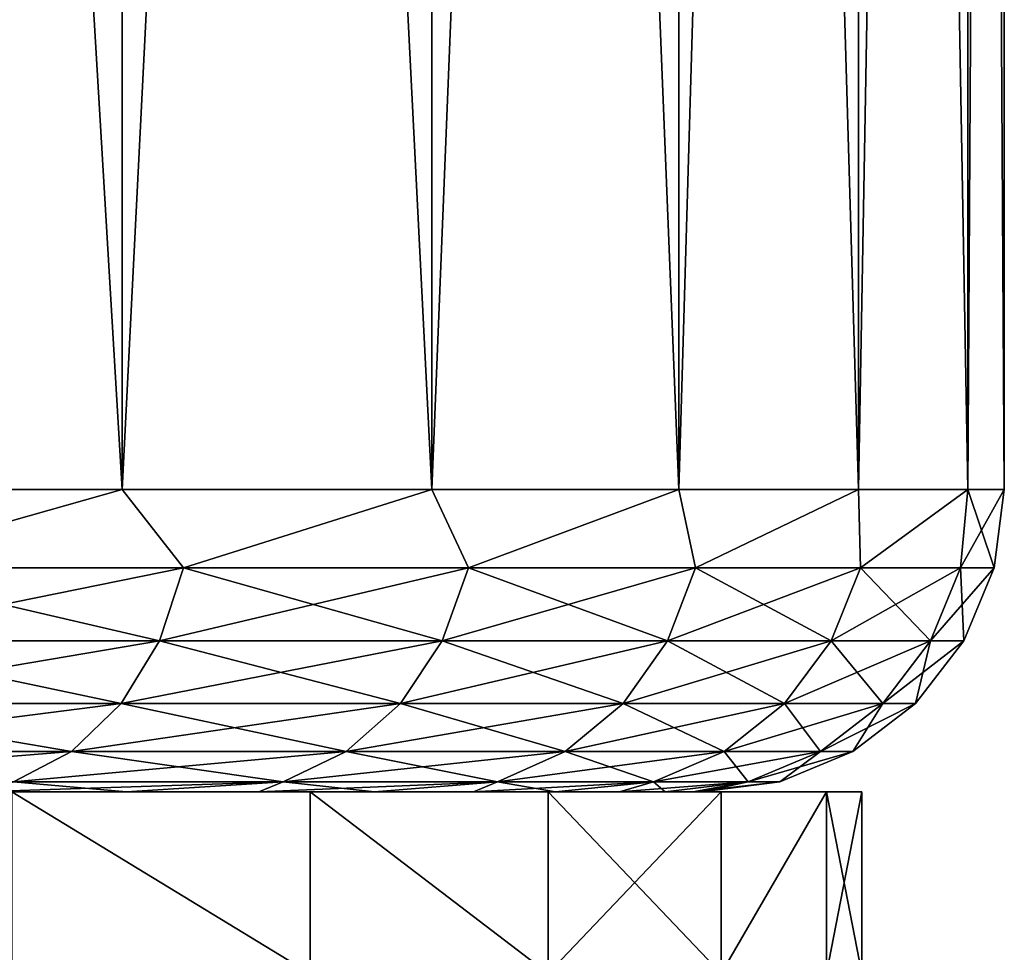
# Model space of a CAD drawing. Header units: metres. Extents: x -109 to 109, y -144 to 54.
# Tile 145 of 150: x 86.25 to 89.5, y 21.07 to 24.15. Entities that reach past the tile are written whole.
import ezdxf

# ---------------------------------------------------------------- set-up
doc = ezdxf.new("R2010")
doc.units = ezdxf.units.M
doc.layers.add('solid_20062313_XXX', color=7, linetype='CONTINUOUS')

msp = doc.modelspace()

# ---------------------------------------------------------------- linework, layer by layer
at = {"layer": 'solid_20062313_XXX'}
for points in [[(85.373123, 42.900002, -9.500917), (86.584206, 42.900002, -8.204192), (85.373177, 22.6, -9.500877)], [(85.373123, 42.900002, 9.500917), (85.373177, 22.6, 9.500877), (86.584236, 22.6, 8.204159)], [(86.584206, 42.900002, 8.204192), (85.373123, 42.900002, 9.500917), (86.584236, 22.6, 8.204159)], [(86.584206, 42.900002, -8.204192), (86.584236, 22.6, -8.204159), (85.373177, 22.6, -9.500877)], [(86.584206, 42.900002, -8.204192), (87.607491, 42.900002, -6.75452), (86.584236, 22.6, -8.204159)], [(86.584206, 42.900002, 8.204192), (86.584236, 22.6, 8.204159), (87.607445, 22.6, 6.754608)], [(87.607491, 42.900002, 6.75452), (86.584206, 42.900002, 8.204192), (87.607445, 22.6, 6.754608)], [(87.607491, 42.900002, -6.75452), (87.607445, 22.6, -6.754608), (86.584236, 22.6, -8.204159)], [(88.423767, 42.900002, -5.179149), (88.423744, 22.6, -5.179226), (87.607445, 22.6, -6.754608)], [(87.607491, 42.900002, -6.75452), (88.423767, 42.900002, -5.179149), (87.607445, 22.6, -6.754608)], [(87.607491, 42.900002, 6.75452), (87.607445, 22.6, 6.754608), (88.423744, 22.6, 5.179226)], [(88.423767, 42.900002, 5.179149), (87.607491, 42.900002, 6.75452), (88.423744, 22.6, 5.179226)], [(89.017906, 42.900002, -3.507385), (89.017921, 22.6, -3.507366), (88.423744, 22.6, -5.179226)], [(88.423767, 42.900002, -5.179149), (89.017906, 42.900002, -3.507385), (88.423744, 22.6, -5.179226)], [(88.423767, 42.900002, 5.179149), (88.423744, 22.6, 5.179226), (89.017921, 22.6, 3.507366)], [(89.017906, 42.900002, 3.507385), (88.423767, 42.900002, 5.179149), (89.017921, 22.6, 3.507366)], [(89.017906, 42.900002, -3.507385), (89.378899, 42.900002, -1.770259), (89.017921, 22.6, -3.507366)], [(89.017906, 42.900002, 3.507385), (89.017921, 22.6, 3.507366), (89.378914, 22.6, 1.77017)], [(89.378899, 42.900002, 1.770259), (89.017906, 42.900002, 3.507385), (89.378914, 22.6, 1.77017)], [(89.378899, 42.900002, -1.770259), (89.378914, 22.6, -1.77017), (89.017921, 22.6, -3.507366)], [(89.378899, 42.900002, -1.770259), (89.5, 42.900002), (89.378914, 22.6, -1.77017)], [(89.378899, 42.900002, 1.770259), (89.5, 22.6), (89.5, 42.900002)], [(89.378899, 42.900002, 1.770259), (89.378914, 22.6, 1.77017), (89.5, 22.6)], [(89.5, 42.900002), (89.5, 22.6), (89.378914, 22.6, -1.77017)], [(85.668297, 22.341181, -9.168294), (85.373177, 22.6, -9.500877), (86.584236, 22.6, -8.204159)], [(85.668297, 22.341181, 9.168294), (86.584236, 22.6, 8.204159), (85.373177, 22.6, 9.500877)], [(86.78656, 22.341181, -7.893156), (85.668297, 22.341181, -9.168294), (86.584236, 22.6, -8.204159)], [(85.668297, 22.341181, 9.168294), (86.78656, 22.341181, 7.893156), (86.584236, 22.6, 8.204159)], [(86.78656, 22.341181, -7.893156), (86.584236, 22.6, -8.204159), (87.607445, 22.6, -6.754608)], [(86.78656, 22.341181, 7.893156), (87.607445, 22.6, 6.754608), (86.584236, 22.6, 8.204159)], [(87.728821, 22.341181, -6.482963), (86.78656, 22.341181, -7.893156), (87.607445, 22.6, -6.754608)], [(86.78656, 22.341181, 7.893156), (87.728821, 22.341181, 6.482963), (87.607445, 22.6, 6.754608)], [(87.728821, 22.341181, -6.482963), (87.607445, 22.6, -6.754608), (88.423744, 22.6, -5.179226)], [(87.728821, 22.341181, 6.482963), (88.423744, 22.6, 5.179226), (87.607445, 22.6, 6.754608)], [(88.478951, 22.341181, -4.961845), (87.728821, 22.341181, -6.482963), (88.423744, 22.6, -5.179226)], [(87.728821, 22.341181, 6.482963), (88.478951, 22.341181, 4.961845), (88.423744, 22.6, 5.179226)], [(88.478951, 22.341181, -4.961845), (88.423744, 22.6, -5.179226), (89.017921, 22.6, -3.507366)], [(88.478951, 22.341181, 4.961845), (89.017921, 22.6, 3.507366), (88.423744, 22.6, 5.179226)], [(89.024124, 22.341181, -3.355829), (88.478951, 22.341181, -4.961845), (89.017921, 22.6, -3.507366)], [(88.478951, 22.341181, 4.961845), (89.024124, 22.341181, 3.355829), (89.017921, 22.6, 3.507366)], [(89.024124, 22.341181, -3.355829), (89.017921, 22.6, -3.507366), (89.378914, 22.6, -1.77017)], [(89.024124, 22.341181, 3.355829), (89.378914, 22.6, 1.77017), (89.017921, 22.6, 3.507366)], [(89.355003, 22.341181, -1.692393), (89.024124, 22.341181, -3.355829), (89.378914, 22.6, -1.77017)], [(89.024124, 22.341181, 3.355829), (89.355003, 22.341181, 1.692393), (89.378914, 22.6, 1.77017)], [(89.355003, 22.341181, -1.692393), (89.378914, 22.6, -1.77017), (89.5, 22.6)], [(89.355003, 22.341181, -1.692393), (89.5, 22.6), (89.465927, 22.341181)], [(89.355003, 22.341181, 1.692393), (89.465927, 22.341181), (89.378914, 22.6, 1.77017)], [(89.465927, 22.341181), (89.5, 22.6), (89.378914, 22.6, 1.77017)], [(85.597565, 22.099773, 9.097561), (86.707199, 22.099773, 7.83226), (85.668297, 22.341181, 9.168294)], [(85.597565, 22.099773, -9.097561), (85.668297, 22.341181, -9.168294), (86.78656, 22.341181, -7.893156)], [(86.707199, 22.099773, -7.83226), (85.597565, 22.099773, -9.097561), (86.78656, 22.341181, -7.893156)], [(86.707199, 22.099773, 7.83226), (86.78656, 22.341181, 7.893156), (85.668297, 22.341181, 9.168294)], [(86.707199, 22.099773, 7.83226), (87.642189, 22.099773, 6.432947), (86.78656, 22.341181, 7.893156)], [(86.707199, 22.099773, -7.83226), (86.78656, 22.341181, -7.893156), (87.728821, 22.341181, -6.482963)], [(87.642189, 22.099773, -6.432947), (86.707199, 22.099773, -7.83226), (87.728821, 22.341181, -6.482963)], [(87.642189, 22.099773, 6.432947), (87.728821, 22.341181, 6.482963), (86.78656, 22.341181, 7.893156)], [(87.642189, 22.099773, 6.432947), (88.386536, 22.099773, 4.923564), (87.728821, 22.341181, 6.482963)], [(87.642189, 22.099773, -6.432947), (87.728821, 22.341181, -6.482963), (88.478951, 22.341181, -4.961845)], [(88.386536, 22.099773, -4.923564), (87.642189, 22.099773, -6.432947), (88.478951, 22.341181, -4.961845)], [(88.386536, 22.099773, 4.923564), (88.478951, 22.341181, 4.961845), (87.728821, 22.341181, 6.482963)], [(88.386536, 22.099773, 4.923564), (88.927498, 22.099773, 3.329938), (88.478951, 22.341181, 4.961845)], [(88.386536, 22.099773, -4.923564), (88.478951, 22.341181, -4.961845), (89.024124, 22.341181, -3.355829)], [(88.927498, 22.099773, -3.329938), (88.386536, 22.099773, -4.923564), (89.024124, 22.341181, -3.355829)], [(88.927498, 22.099773, 3.329938), (89.024124, 22.341181, 3.355829), (88.478951, 22.341181, 4.961845)], [(88.927498, 22.099773, 3.329938), (89.255821, 22.099773, 1.679336), (89.024124, 22.341181, 3.355829)], [(88.927498, 22.099773, -3.329938), (89.024124, 22.341181, -3.355829), (89.355003, 22.341181, -1.692393)], [(89.255821, 22.099773, -1.679336), (88.927498, 22.099773, -3.329938), (89.355003, 22.341181, -1.692393)], [(89.255821, 22.099773, 1.679336), (89.355003, 22.341181, 1.692393), (89.024124, 22.341181, 3.355829)], [(89.255821, 22.099773, -1.679336), (89.465927, 22.341181), (89.365898, 22.099773, 0)], [(89.255821, 22.099773, -1.679336), (89.355003, 22.341181, -1.692393), (89.465927, 22.341181)], [(89.255821, 22.099773, 1.679336), (89.365898, 22.099773, 0), (89.355003, 22.341181, 1.692393)], [(89.365898, 22.099773, 0), (89.465927, 22.341181), (89.355003, 22.341181, 1.692393)], [(85.485016, 21.892523, 8.98502), (86.580933, 21.892523, 7.735371), (85.597565, 22.099773, 9.097561)], [(85.485016, 21.892523, -8.98502), (85.597565, 22.099773, -9.097561), (86.707199, 22.099773, -7.83226)], [(86.580933, 21.892523, -7.735371), (85.485016, 21.892523, -8.98502), (86.707199, 22.099773, -7.83226)], [(86.580933, 21.892523, 7.735371), (86.707199, 22.099773, 7.83226), (85.597565, 22.099773, 9.097561)], [(86.580933, 21.892523, 7.735371), (87.504356, 21.892523, 6.353368), (86.707199, 22.099773, 7.83226)], [(86.580933, 21.892523, -7.735371), (86.707199, 22.099773, -7.83226), (87.642189, 22.099773, -6.432947)], [(87.504356, 21.892523, -6.353368), (86.580933, 21.892523, -7.735371), (87.642189, 22.099773, -6.432947)], [(87.504356, 21.892523, 6.353368), (87.642189, 22.099773, 6.432947), (86.707199, 22.099773, 7.83226)], [(87.504356, 21.892523, 6.353368), (88.239494, 21.892523, 4.862658), (87.642189, 22.099773, 6.432947)], [(87.504356, 21.892523, -6.353368), (87.642189, 22.099773, -6.432947), (88.386536, 22.099773, -4.923564)], [(88.239494, 21.892523, -4.862658), (87.504356, 21.892523, -6.353368), (88.386536, 22.099773, -4.923564)], [(88.239494, 21.892523, 4.862658), (88.386536, 22.099773, 4.923564), (87.642189, 22.099773, 6.432947)], [(88.239494, 21.892523, 4.862658), (88.773766, 21.892523, 3.288745), (88.386536, 22.099773, 4.923564)], [(88.239494, 21.892523, -4.862658), (88.386536, 22.099773, -4.923564), (88.927498, 22.099773, -3.329938)], [(88.773766, 21.892523, -3.288745), (88.239494, 21.892523, -4.862658), (88.927498, 22.099773, -3.329938)], [(88.773766, 21.892523, 3.288745), (88.927498, 22.099773, 3.329938), (88.386536, 22.099773, 4.923564)], [(88.773766, 21.892523, 3.288745), (89.09803, 21.892523, 1.658562), (88.927498, 22.099773, 3.329938)], [(88.773766, 21.892523, -3.288745), (88.927498, 22.099773, -3.329938), (89.255821, 22.099773, -1.679336)], [(89.09803, 21.892523, -1.658562), (88.773766, 21.892523, -3.288745), (89.255821, 22.099773, -1.679336)], [(89.09803, 21.892523, 1.658562), (89.255821, 22.099773, 1.679336), (88.927498, 22.099773, 3.329938)], [(89.09803, 21.892523, -1.658562), (89.365898, 22.099773, 0), (89.206734, 21.892523, 0)], [(89.09803, 21.892523, -1.658562), (89.255821, 22.099773, -1.679336), (89.365898, 22.099773, 0)], [(89.09803, 21.892523, 1.658562), (89.206734, 21.892523, 0), (89.255821, 22.099773, 1.679336)], [(89.206734, 21.892523, 0), (89.365898, 22.099773, 0), (89.255821, 22.099773, 1.679336)], [(85.338356, 21.733582, 8.838354), (86.416374, 21.733582, 7.609104), (85.485016, 21.892523, 8.98502)], [(85.338356, 21.733582, -8.838354), (85.485016, 21.892523, -8.98502), (86.580933, 21.892523, -7.735371)], [(86.416374, 21.733582, -7.609104), (85.338356, 21.733582, -8.838354), (86.580933, 21.892523, -7.735371)], [(86.416374, 21.733582, 7.609104), (86.580933, 21.892523, 7.735371), (85.485016, 21.892523, 8.98502)], [(86.416374, 21.733582, 7.609104), (87.32473, 21.733582, 6.24966), (86.580933, 21.892523, 7.735371)], [(86.416374, 21.733582, -7.609104), (86.580933, 21.892523, -7.735371), (87.504356, 21.892523, -6.353368)], [(87.32473, 21.733582, -6.24966), (86.416374, 21.733582, -7.609104), (87.504356, 21.892523, -6.353368)], [(87.32473, 21.733582, 6.24966), (87.504356, 21.892523, 6.353368), (86.580933, 21.892523, 7.735371)], [(87.32473, 21.733582, 6.24966), (88.047867, 21.733582, 4.783283), (87.504356, 21.892523, 6.353368)], [(87.32473, 21.733582, -6.24966), (87.504356, 21.892523, -6.353368), (88.239494, 21.892523, -4.862658)], [(88.047867, 21.733582, -4.783283), (87.32473, 21.733582, -6.24966), (88.239494, 21.892523, -4.862658)], [(88.047867, 21.733582, 4.783283), (88.239494, 21.892523, 4.862658), (87.504356, 21.892523, 6.353368)], [(88.047867, 21.733582, 4.783283), (88.573418, 21.733582, 3.235062), (88.239494, 21.892523, 4.862658)], [(88.047867, 21.733582, -4.783283), (88.239494, 21.892523, -4.862658), (88.773766, 21.892523, -3.288745)], [(88.573418, 21.733582, -3.235062), (88.047867, 21.733582, -4.783283), (88.773766, 21.892523, -3.288745)], [(88.573418, 21.733582, 3.235062), (88.773766, 21.892523, 3.288745), (88.239494, 21.892523, 4.862658)], [(88.573418, 21.733582, 3.235062), (88.892387, 21.733582, 1.631489), (88.773766, 21.892523, 3.288745)], [(88.573418, 21.733582, -3.235062), (88.773766, 21.892523, -3.288745), (89.09803, 21.892523, -1.658562)], [(88.892387, 21.733582, -1.631489), (88.573418, 21.733582, -3.235062), (89.09803, 21.892523, -1.658562)], [(88.892387, 21.733582, 1.631489), (89.09803, 21.892523, 1.658562), (88.773766, 21.892523, 3.288745)], [(88.892387, 21.733582, -1.631489), (89.206734, 21.892523, 0), (88.999321, 21.733582, 0)], [(88.892387, 21.733582, -1.631489), (89.09803, 21.892523, -1.658562), (89.206734, 21.892523, 0)], [(88.892387, 21.733582, 1.631489), (88.999321, 21.733582, 0), (89.09803, 21.892523, 1.658562)], [(88.999321, 21.733582, 0), (89.206734, 21.892523, 0), (89.09803, 21.892523, 1.658562)], [(86.416374, 21.733582, -7.609104), (86.22477, 21.633804, -7.46208), (85.16758, 21.633804, -8.667579)], [(86.416374, 21.733582, -7.609104), (85.16758, 21.633804, -8.667579), (85.338356, 21.733582, -8.838354)], [(85.338356, 21.733582, 8.838354), (86.22477, 21.633804, 7.46208), (86.416374, 21.733582, 7.609104)], [(86.416374, 21.733582, 7.609104), (86.22477, 21.633804, 7.46208), (87.11557, 21.633804, 6.128904)], [(87.32473, 21.733582, -6.24966), (87.11557, 21.633804, -6.128904), (86.22477, 21.633804, -7.46208)], [(87.32473, 21.733582, -6.24966), (86.22477, 21.633804, -7.46208), (86.416374, 21.733582, -7.609104)], [(86.416374, 21.733582, 7.609104), (87.11557, 21.633804, 6.128904), (87.32473, 21.733582, 6.24966)], [(87.32473, 21.733582, 6.24966), (87.11557, 21.633804, 6.128904), (87.824738, 21.633804, 4.69086)], [(88.047867, 21.733582, -4.783283), (87.824738, 21.633804, -4.69086), (87.11557, 21.633804, -6.128904)], [(88.047867, 21.733582, -4.783283), (87.11557, 21.633804, -6.128904), (87.32473, 21.733582, -6.24966)], [(87.32473, 21.733582, 6.24966), (87.824738, 21.633804, 4.69086), (88.047867, 21.733582, 4.783283)], [(88.047867, 21.733582, 4.783283), (87.824738, 21.633804, 4.69086), (88.340134, 21.633804, 3.172554)], [(88.573418, 21.733582, -3.235062), (88.340134, 21.633804, -3.172554), (87.824738, 21.633804, -4.69086)], [(88.573418, 21.733582, -3.235062), (87.824738, 21.633804, -4.69086), (88.047867, 21.733582, -4.783283)], [(88.047867, 21.733582, 4.783283), (88.340134, 21.633804, 3.172554), (88.573418, 21.733582, 3.235062)], [(88.573418, 21.733582, 3.235062), (88.340134, 21.633804, 3.172554), (88.652939, 21.633804, 1.599965)], [(88.892387, 21.733582, -1.631489), (88.652939, 21.633804, -1.599965), (88.340134, 21.633804, -3.172554)], [(88.892387, 21.733582, -1.631489), (88.340134, 21.633804, -3.172554), (88.573418, 21.733582, -3.235062)], [(88.573418, 21.733582, 3.235062), (88.652939, 21.633804, 1.599965), (88.892387, 21.733582, 1.631489)], [(88.892387, 21.733582, 1.631489), (88.652939, 21.633804, 1.599965), (88.757805, 21.633804)], [(88.652939, 21.633804, -1.599965), (88.999321, 21.733582, 0), (88.757805, 21.633804)], [(88.892387, 21.733582, -1.631489), (88.999321, 21.733582, 0), (88.652939, 21.633804, -1.599965)], [(88.892387, 21.733582, 1.631489), (88.757805, 21.633804), (88.999321, 21.733582, 0)], [(86.22477, 21.633804, 7.46208), (86.109688, 21.6, 7.187064), (86.598213, 21.6, 6.482738)], [(87.11557, 21.633804, -6.128904), (86.598213, 21.6, -6.482738), (86.109688, 21.6, -7.187064)], [(86.22477, 21.633804, -7.46208), (87.11557, 21.633804, -6.128904), (86.109688, 21.6, -7.187064)], [(87.11557, 21.633804, 6.128904), (86.22477, 21.633804, 7.46208), (86.598213, 21.6, 6.482738)], [(87.11557, 21.633804, 6.128904), (86.598213, 21.6, 6.482738), (87.035164, 21.6, 5.745436)], [(87.11557, 21.633804, -6.128904), (87.035164, 21.6, -5.745436), (86.598213, 21.6, -6.482738)], [(87.11557, 21.633804, 6.128904), (87.035164, 21.6, 5.745436), (87.418236, 21.6, 4.979152)], [(87.824738, 21.633804, -4.69086), (87.418236, 21.6, -4.979152), (87.035164, 21.6, -5.745436)], [(87.11557, 21.633804, -6.128904), (87.824738, 21.633804, -4.69086), (87.035164, 21.6, -5.745436)], [(87.824738, 21.633804, 4.69086), (87.11557, 21.633804, 6.128904), (87.418236, 21.6, 4.979152)], [(87.824738, 21.633804, 4.69086), (87.418236, 21.6, 4.979152), (87.745636, 21.6, 4.187531)], [(87.824738, 21.633804, -4.69086), (87.745636, 21.6, -4.187531), (87.418236, 21.6, -4.979152)], [(87.824738, 21.633804, 4.69086), (87.745636, 21.6, 4.187531), (88.015869, 21.6, 3.374067)], [(88.340134, 21.633804, -3.172554), (88.015869, 21.6, -3.374067), (87.745636, 21.6, -4.187531)], [(87.824738, 21.633804, -4.69086), (88.340134, 21.633804, -3.172554), (87.745636, 21.6, -4.187531)], [(88.340134, 21.633804, 3.172554), (87.824738, 21.633804, 4.69086), (88.015869, 21.6, 3.374067)], [(88.340134, 21.633804, 3.172554), (88.015869, 21.6, 3.374067), (88.22744, 21.6, 2.543023)], [(88.340134, 21.633804, -3.172554), (88.22744, 21.6, -2.543023), (88.015869, 21.6, -3.374067)], [(88.340134, 21.633804, 3.172554), (88.22744, 21.6, 2.543023), (88.378998, 21.6, 1.699841)], [(88.652939, 21.633804, -1.599965), (88.378998, 21.6, -1.699841), (88.22744, 21.6, -2.543023)], [(88.340134, 21.633804, -3.172554), (88.652939, 21.633804, -1.599965), (88.22744, 21.6, -2.543023)], [(88.652939, 21.633804, 1.599965), (88.340134, 21.633804, 3.172554), (88.378998, 21.6, 1.699841)], [(88.652939, 21.633804, 1.599965), (88.378998, 21.6, 1.699841), (88.469849, 21.6, 0.850291)], [(88.652939, 21.633804, -1.599965), (88.469849, 21.6, -0.850291), (88.378998, 21.6, -1.699841)], [(88.652939, 21.633804, 1.599965), (88.469849, 21.6, 0.850291), (88.5, 21.6)], [(88.469849, 21.6, -0.850291), (88.757805, 21.633804), (88.5, 21.6)], [(88.652939, 21.633804, -1.599965), (88.757805, 21.633804), (88.469849, 21.6, -0.850291)], [(88.757805, 21.633804), (88.652939, 21.633804, 1.599965), (88.5, 21.6)], [(87.205078, 21.6, 6.509737), (86.109688, 21.6, 7.187064), (85.572197, 21.6, 7.854632)], [(86.218895, 21.6, 7.906865), (87.205078, 21.6, 6.509737), (85.572197, 21.6, 7.854632)], [(87.205078, 21.6, 6.509737), (86.598213, 21.6, 6.482738), (86.109688, 21.6, 7.187064)], [(87.205078, 21.6, -6.509737), (86.109688, 21.6, -7.187064), (86.598213, 21.6, -6.482738)], [(87.205078, 21.6, -6.509737), (86.218895, 21.6, -7.906865), (86.109688, 21.6, -7.187064)], [(87.204987, 21, -6.50989), (86.218811, 21, -7.906948), (86.218895, 21.6, -7.906865)], [(86.218811, 21, 7.906948), (87.204987, 21, 6.50989), (86.218895, 21.6, 7.906865)], [(87.204987, 21, -6.50989), (86.218895, 21.6, -7.906865), (87.205078, 21.6, -6.509737)], [(87.204987, 21, 6.50989), (87.205078, 21.6, 6.509737), (86.218895, 21.6, 7.906865)], [(87.991791, 21.6, 4.99138), (87.035164, 21.6, 5.745436), (86.598213, 21.6, 6.482738)], [(87.205078, 21.6, 6.509737), (87.991791, 21.6, 4.99138), (86.598213, 21.6, 6.482738)], [(87.205078, 21.6, -6.509737), (86.598213, 21.6, -6.482738), (87.035164, 21.6, -5.745436)], [(87.991791, 21.6, 4.99138), (87.418236, 21.6, 4.979152), (87.035164, 21.6, 5.745436)], [(87.991791, 21.6, -4.99138), (87.035164, 21.6, -5.745436), (87.418236, 21.6, -4.979152)], [(87.991791, 21.6, -4.99138), (87.205078, 21.6, -6.509737), (87.035164, 21.6, -5.745436)], [(87.991753, 21, -4.991468), (87.204987, 21, -6.50989), (87.205078, 21.6, -6.509737)], [(87.204987, 21, 6.50989), (87.991753, 21, 4.991468), (87.205078, 21.6, 6.509737)], [(87.991753, 21, -4.991468), (87.205078, 21.6, -6.509737), (87.991791, 21.6, -4.99138)], [(87.991753, 21, 4.991468), (87.991791, 21.6, 4.99138), (87.205078, 21.6, 6.509737)], [(88.564346, 21.6, 3.380302), (87.745636, 21.6, 4.187531), (87.418236, 21.6, 4.979152)], [(87.991791, 21.6, 4.99138), (88.564346, 21.6, 3.380302), (87.418236, 21.6, 4.979152)], [(87.991791, 21.6, -4.99138), (87.418236, 21.6, -4.979152), (87.745636, 21.6, -4.187531)], [(88.564346, 21.6, 3.380302), (88.015869, 21.6, 3.374067), (87.745636, 21.6, 4.187531)], [(88.564346, 21.6, -3.380302), (87.745636, 21.6, -4.187531), (88.015869, 21.6, -3.374067)], [(88.564346, 21.6, -3.380302), (87.991791, 21.6, -4.99138), (87.745636, 21.6, -4.187531)], [(87.991753, 21, -4.991468), (87.991791, 21.6, -4.99138), (88.564346, 21.6, -3.380302)], [(88.564362, 21, -3.380265), (87.991753, 21, -4.991468), (88.564346, 21.6, -3.380302)], [(87.991753, 21, 4.991468), (88.564362, 21, 3.380265), (87.991791, 21.6, 4.99138)], [(88.564362, 21, 3.380265), (88.564346, 21.6, 3.380302), (87.991791, 21.6, 4.99138)], [(88.912247, 21.6, 1.706205), (88.22744, 21.6, 2.543023), (88.015869, 21.6, 3.374067)], [(88.564346, 21.6, 3.380302), (88.912247, 21.6, 1.706205), (88.015869, 21.6, 3.374067)], [(88.564346, 21.6, -3.380302), (88.015869, 21.6, -3.374067), (88.22744, 21.6, -2.543023)], [(88.912247, 21.6, 1.706205), (88.378998, 21.6, 1.699841), (88.22744, 21.6, 2.543023)], [(88.912247, 21.6, -1.706205), (88.22744, 21.6, -2.543023), (88.378998, 21.6, -1.699841)], [(88.912247, 21.6, -1.706205), (88.564346, 21.6, -3.380302), (88.22744, 21.6, -2.543023)], [(89.028976, 21.6), (88.469849, 21.6, 0.850291), (88.378998, 21.6, 1.699841)], [(88.912247, 21.6, 1.706205), (89.028976, 21.6), (88.378998, 21.6, 1.699841)], [(88.912247, 21.6, -1.706205), (88.378998, 21.6, -1.699841), (88.469849, 21.6, -0.850291)], [(89.028976, 21.6), (88.5, 21.6), (88.469849, 21.6, 0.850291)], [(88.912247, 21.6, -1.706205), (88.469849, 21.6, -0.850291), (88.5, 21.6)], [(89.028976, 21.6), (88.912247, 21.6, -1.706205), (88.5, 21.6)], [(88.564362, 21, -3.380265), (88.564346, 21.6, -3.380302), (88.912247, 21.6, -1.706205)], [(88.564362, 21, 3.380265), (88.912247, 21.6, 1.706205), (88.564346, 21.6, 3.380302)], [(88.912262, 21, -1.706121), (88.564362, 21, -3.380265), (88.912247, 21.6, -1.706205)], [(88.564362, 21, 3.380265), (88.912262, 21, 1.706121), (88.912247, 21.6, 1.706205)], [(88.912262, 21, -1.706121), (88.912247, 21.6, -1.706205), (89.028976, 21.6)], [(89.028976, 21), (89.028976, 21.6), (88.912247, 21.6, 1.706205)], [(88.912262, 21, 1.706121), (89.028976, 21), (88.912247, 21.6, 1.706205)], [(89.028976, 21), (88.912262, 21, -1.706121), (89.028976, 21.6)]]:
    msp.add_3dface(points, dxfattribs=at)

doc.saveas('drawing.dxf')
